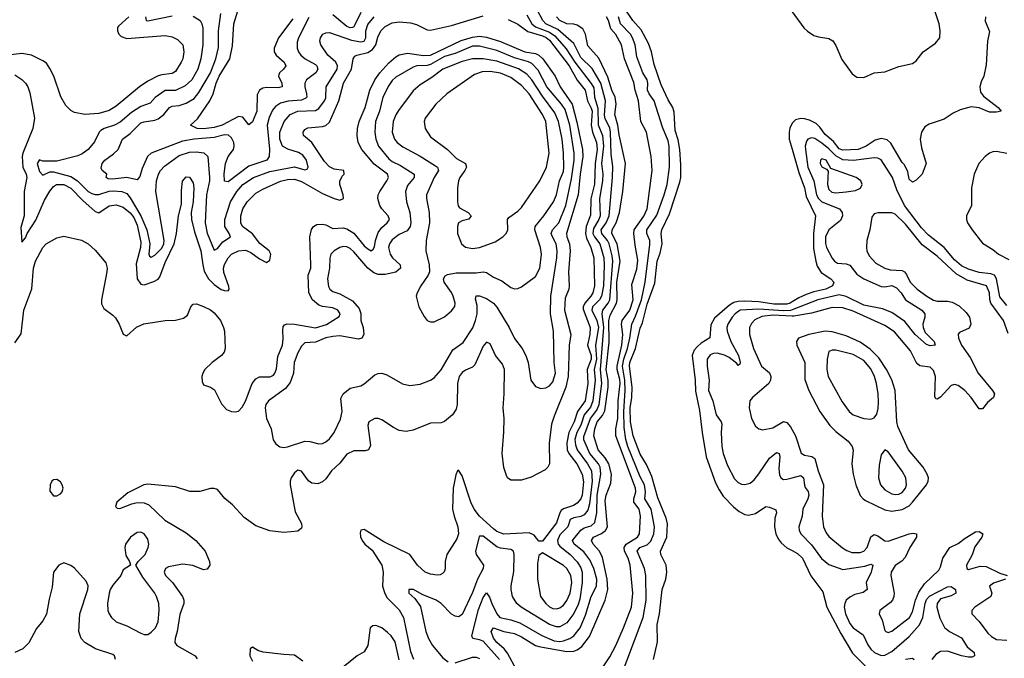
# Model space of a CAD drawing. Header units: inches. Extents: x 1682530 to 1839546, y 640742 to 791647.
# Tile 218 of 256: x 1705577 to 1711215, y 716116 to 719774. Entities that reach past the tile are written whole.
import ezdxf

# ---------------------------------------------------------------- set-up
doc = ezdxf.new("R2010")
doc.units = ezdxf.units.IN
doc.header["$MEASUREMENT"] = 0
doc.layers.add('B7701', color=7, linetype='Continuous')
doc.layers.add('B7711', color=7, linetype='Continuous')

msp = doc.modelspace()

# ---------------------------------------------------------------- linework, layer by layer
at = {"layer": 'B7701', "color": 5}
for points, elevation in [([(1707141.1, 719778.9), (1707059.6, 719670), (1707034.3, 719610), (1707035, 719590), (1707046.5, 719570), (1707091.8, 719530), (1707100.7, 719510), (1707087.6, 719490), (1707064, 719470), (1707061.1, 719458.9), (1707059.7, 719450), (1707077.7, 719410), (1707079.5, 719390), (1707056.3, 719383.7), (1706990, 719386.3), (1706970, 719381.9), (1706950.1, 719369.9), (1706936.1, 719343.9), (1706935.7, 719250), (1706910, 719188), (1706890, 719171.6), (1706855.1, 719215.1), (1706830, 719219.5), (1706735.9, 719170), (1706690, 719155.5), (1706630, 719147.9), (1706592.7, 719150), (1706555.6, 719170), (1706594.2, 719205.8), (1706666.1, 719310), (1706684.4, 719350), (1706701.5, 719410), (1706718.8, 719450), (1706779.4, 719550), (1706796.1, 719623.9), (1706802.5, 719750), (1706833.1, 719850)], 520), ([(1709206.8, 716110), (1709229.2, 716210), (1709226.7, 716310), (1709241.1, 716370), (1709256.4, 716510), (1709276.1, 716570), (1709283.2, 716610), (1709278.8, 716650), (1709248.1, 716710), (1709246.9, 716730), (1709281.7, 716810), (1709286, 716886), (1709278.5, 716918.5), (1709230, 717035.4), (1709197.1, 717157.1), (1709165.6, 717225.6), (1709130, 717285.5), (1709090.4, 717390), (1709074.6, 717470), (1709072.5, 717550), (1709081.7, 717610), (1709083.9, 717670), (1709068.4, 717790), (1709070, 717811.3), (1709102.8, 717890), (1709130, 718007), (1709142.7, 718037.3), (1709170, 718144.2), (1709214.6, 718265.4), (1709226.7, 718390), (1709244, 718436), (1709255.9, 718490), (1709250.6, 718550), (1709254.4, 718570), (1709298.1, 718661.9), (1709357.1, 718842.9), (1709361.9, 718870), (1709362.3, 718942.3), (1709356.9, 719030), (1709346.5, 719086.5), (1709330, 719138.4), (1709323.6, 719243.6), (1709316.7, 719270), (1709290, 719315.1), (1709250, 719400.4), (1709210, 719517.6), (1709194.4, 719590), (1709178.3, 719638.3), (1709135.6, 719715.6), (1709088.4, 719770), (1709039.9, 719839.9)], 440), ([(1706202, 719790), (1706142.4, 719737.6), (1706137.4, 719730), (1706136.2, 719710), (1706145, 719690), (1706157.5, 719677.5), (1706190, 719666), (1706410, 719683.8), (1706450, 719676.5), (1706479.9, 719659.9), (1706510.6, 719630), (1706517.5, 719590), (1706510.6, 719550), (1706502.3, 719530), (1706470, 719477.6), (1706450, 719465.7), (1706390, 719458.7), (1706370, 719451.9), (1706310, 719422.2), (1706263.7, 719390), (1706130, 719278.2), (1706090, 719253.7), (1706030, 719235.7), (1705950, 719231.5), (1705890, 719241.5), (1705870, 719253.7), (1705841.7, 719281.7), (1705812.9, 719332.9), (1705772.1, 719450), (1705750, 719494), (1705730, 719525.7), (1705710, 719538), (1705644.9, 719570), (1705590, 719580.7), (1705510, 719570.4)], 580), ([(1705550, 719458.5), (1705590, 719430.5), (1705610.3, 719410.3), (1705624, 719390), (1705635.8, 719355.8), (1705661.3, 719210), (1705651.4, 719150), (1705594.2, 719010), (1705591.5, 718990), (1705594.3, 718930), (1705614.9, 718890), (1705618.1, 718870), (1705603.4, 718790), (1705602.5, 718650), (1705583.8, 718583.8), (1705590, 718499.3), (1705610, 718525.1), (1705619.5, 718550), (1705670, 718626.1), (1705718.9, 718741.1), (1705750, 718792.2), (1705770, 718819), (1705787.6, 718830), (1705830, 718829.4), (1705870, 718808.7), (1705938.1, 718738.1), (1706010, 718674.3), (1706030, 718668.4), (1706090, 718707.8), (1706130, 718712.6), (1706170, 718700.8), (1706210, 718668.2), (1706230, 718641.5), (1706250, 718596.8), (1706270, 718499.5), (1706269.6, 718470), (1706244, 718376), (1706249.2, 718289.2), (1706270, 718258.9), (1706290, 718255.3), (1706346, 718274), (1706370, 718287.2), (1706378.8, 718301.2), (1706410, 718382.5), (1706461.9, 718490), (1706475.4, 718550), (1706487, 718650), (1706502.6, 718717.4), (1706503.6, 718796.4), (1706510, 718849), (1706530, 718874), (1706550, 718872.6), (1706570, 718839.3), (1706574, 718810), (1706571.1, 718731.1), (1706559.2, 718670), (1706560.5, 718630), (1706577.9, 718557.9), (1706615.1, 718450), (1706624.8, 718370), (1706633.7, 718333.7), (1706657.7, 718290), (1706690, 718256.9), (1706730, 718228.9), (1706750, 718222), (1706770, 718221.4), (1706775.9, 718230), (1706773.8, 718246.2), (1706745.5, 718325.5), (1706743.7, 718350), (1706750, 718371.9), (1706770, 718409.8), (1706790, 718431), (1706830, 718450.7), (1706870, 718453.6), (1706901.1, 718441.1), (1706950, 718405), (1706990, 718383.1), (1707010, 718395.6), (1707014.3, 718430), (1707005.5, 718450), (1706952.6, 718492.6), (1706910, 718547.6), (1706852.4, 718590), (1706842.7, 718610), (1706842.3, 718650), (1706855.1, 718690), (1706879.3, 718730), (1706930, 718780.7), (1706970, 718803.9), (1707070, 718848.3), (1707110, 718859), (1707150, 718860.7), (1707190, 718847.4), (1707310, 718779), (1707377.2, 718750), (1707410, 718740.2), (1707430.6, 718749.4), (1707428.7, 718770), (1707410.6, 718830), (1707410.1, 718849.9), (1707422.6, 718877.4), (1707434, 718890), (1707433.8, 718910), (1707377.4, 718917.4), (1707350, 718930.7), (1707322.3, 718962.3), (1707250.1, 719070.1), (1707201.5, 719110), (1707200.8, 719130), (1707210, 719144.2), (1707226.1, 719153.9), (1707310, 719162.6), (1707330, 719168.5), (1707350, 719186.2), (1707405, 719310), (1707430.5, 719410), (1707476.4, 719490), (1707486.5, 719550), (1707495.7, 719564.3), (1707508.4, 719571.6), (1707570, 719585.8), (1707597.4, 719602.6), (1707616, 719630), (1707626.9, 719673.1), (1707645.4, 719710), (1707670, 719735.2), (1707710, 719755.4), (1707750, 719761.6), (1707815.3, 719755.3), (1707850, 719746), (1707910, 719715.9), (1707930, 719714.2), (1708050, 719740.1), (1708230, 719795.1)], 580), ([(1706570, 719793.9), (1706609.9, 719769.9), (1706620.6, 719750), (1706625.6, 719725.6), (1706624.9, 719630), (1706614.5, 719550), (1706596.3, 719490), (1706563.4, 719430), (1706525.2, 719394.8), (1706470, 719368.9), (1706410, 719368.6), (1706352.6, 719327.4), (1706323.9, 719296.1), (1706270, 719276.4), (1706218.1, 719241.9), (1706152.5, 719187.5), (1706119.3, 719170), (1706060.3, 719150), (1706041.7, 719138.3), (1706032.7, 719130), (1706005.8, 719074.2), (1705968.2, 719030), (1705935.3, 719004.7), (1705910, 718994), (1705790, 718963.9), (1705710, 718963.7), (1705689.6, 718970.4), (1705678, 718950), (1705690, 718903.5), (1705710, 718884), (1705750, 718902.4), (1705770, 718902.7), (1705870, 718875.2), (1705907.8, 718850), (1705970, 718790.5), (1705990, 718778.5), (1706010, 718773), (1706030, 718772), (1706088.9, 718791.1), (1706113.6, 718793.6), (1706161.6, 718790), (1706190, 718778.1), (1706210, 718753.1), (1706270.6, 718650.6), (1706304.2, 718570), (1706321.8, 718490), (1706315.7, 718430), (1706319.7, 718419.7), (1706330, 718412.8), (1706350, 718424.9), (1706390, 718466), (1706402.1, 718490), (1706405, 718510), (1706355.7, 718790), (1706360.1, 718850), (1706370.9, 718890), (1706382.5, 718910), (1706405.4, 718934.6), (1706490, 718995.6), (1706550, 719014.8), (1706590, 719017.7), (1706631.6, 719011.6), (1706653.9, 718990), (1706663.3, 718870), (1706663.3, 718850), (1706647.6, 718770), (1706638.4, 718610), (1706650.2, 718550.2), (1706690, 718454.7), (1706710, 718464.2), (1706739.4, 718500.6), (1706784, 718530), (1706776.8, 718550), (1706751.6, 718590), (1706751.7, 718630), (1706783.7, 718730), (1706820.3, 718790), (1706855.6, 718830), (1706916.3, 718870), (1707010, 718904.3), (1707150, 718930.6), (1707210, 718914), (1707222.6, 718917.4), (1707229.3, 718930), (1707220.1, 718970), (1707198.2, 718998.2), (1707173.8, 719013.8), (1707112.7, 719032.7), (1707082.6, 719050), (1707066.3, 719090), (1707067, 719130), (1707090.7, 719190), (1707126, 719230), (1707170.4, 719250), (1707270, 719253.6), (1707290, 719265.8), (1707322.8, 719310), (1707330, 719326.4), (1707332.4, 719390), (1707394.3, 719490), (1707396.9, 719510), (1707386.6, 719530), (1707341.1, 719570), (1707301.5, 719630), (1707296.5, 719650), (1707299.2, 719670), (1707312, 719690), (1707330, 719699.4), (1707350, 719700.6), (1707476.5, 719656.5), (1707530, 719647), (1707548.8, 719651.2), (1707558.2, 719670), (1707559.9, 719710), (1707570, 719747), (1707607.3, 719790)], 560), ([(1707233.1, 719786.9), (1707172.7, 719670), (1707165.9, 719645.9), (1707165.4, 719610), (1707172.8, 719590), (1707187.3, 719570), (1707211.1, 719550), (1707270, 719518), (1707278.5, 719510), (1707285.1, 719490), (1707271.8, 719470), (1707219.8, 719430), (1707210.1, 719410), (1707209.1, 719390), (1707220.1, 719350), (1707221, 719330), (1707216.2, 719323.8), (1707190, 719312.7), (1707113.4, 719306.6), (1707070, 719295.3), (1707042.6, 719277.4), (1707025.2, 719254.8), (1707005.8, 719214.2), (1706993.1, 719170), (1707006.8, 719033.2), (1707005.1, 718990), (1706992, 718970), (1706890, 718934), (1706770, 718845.8), (1706750, 718849.4), (1706748.2, 718891.8), (1706755.8, 718950), (1706771.3, 718990), (1706801.8, 719030), (1706805.9, 719050), (1706802.7, 719070), (1706790, 719097.5), (1706772.6, 719112.6), (1706750, 719114.5), (1706690, 719098.9), (1706575.5, 719090), (1706510, 719078.2), (1706330.5, 719009.5), (1706308.8, 718990), (1706278.7, 718921.3), (1706265.2, 718874.8), (1706250, 718856.9), (1706190, 718870.6), (1706110, 718859.8), (1706083.1, 718863.1), (1706072, 718870), (1706076.2, 718890), (1706049.7, 718909.7), (1706043.3, 718923.3), (1706048.8, 718950), (1706064.6, 718970), (1706114.5, 719005.5), (1706140.5, 719030), (1706165.5, 719090), (1706210, 719121.2), (1706270, 719182.2), (1706290, 719189.6), (1706350, 719197.9), (1706370, 719206.5), (1706402.8, 719230), (1706434, 719270), (1706450, 719277.8), (1706490, 719283.3), (1706530, 719295), (1706576.9, 719323.1), (1706603.7, 719356.3), (1706669.2, 719470), (1706700.1, 719550), (1706714.8, 719614.8), (1706714.7, 719710), (1706729.4, 719810)], 540), ([(1706297.8, 719790), (1706301.1, 719770), (1706310, 719766.9), (1706450, 719796.5)], 560), ([(1707530, 719815.2), (1707496.3, 719743.7), (1707490, 719733.3), (1707482, 719730), (1707470, 719727.2), (1707450, 719733.9), (1707370, 719801.5)], 540), ([(1708481, 719801), (1708509.6, 719750), (1708530, 719733.2), (1708610, 719702.3), (1708641.1, 719681.1), (1708706.6, 719606.6), (1708755.8, 719530), (1708850, 719408.7), (1708864.2, 719384.2), (1708869.2, 719329.2), (1708887.3, 719267.3), (1708890, 719171.1), (1708913.2, 719110), (1708919.8, 719050), (1708908.2, 718950), (1708916.5, 718890), (1708914.9, 718850), (1708897, 718750), (1708900.1, 718650), (1708893, 718630), (1708861.9, 718578.1), (1708858.8, 718550), (1708867.6, 718530), (1708898.1, 718490), (1708921.3, 718410), (1708924.3, 718370), (1708919.6, 718250), (1708909.3, 718190), (1708897.3, 718170), (1708857.7, 718130), (1708852.8, 718110), (1708880.8, 718050), (1708891, 718010), (1708873.4, 717910), (1708879.7, 717830), (1708867.1, 717770), (1708872.1, 717710), (1708859.4, 717590), (1708845.4, 717554.6), (1708810, 717510), (1708790, 717452.1), (1708766.9, 717410), (1708756.5, 717370), (1708759.3, 717339.3), (1708769.3, 717310), (1708828.1, 717230), (1708850.2, 717190), (1708854.4, 717130), (1708839.1, 717000.9), (1708830, 716965), (1708810, 716938.7), (1708790, 716927.5), (1708750, 716920.5), (1708729.4, 716910.6), (1708715.6, 716870), (1708670, 716823.4), (1708656.1, 716790), (1708660.7, 716770), (1708670, 716758.7), (1708729.4, 716710), (1708769, 716669), (1708790, 716634.5), (1708797.1, 716610), (1708797.7, 716550), (1708784.7, 716455.3), (1708775.3, 716424.7), (1708750, 716373.7), (1708710, 716320.1), (1708670, 716297.2), (1708650, 716296.2), (1708610, 716310.6), (1708449.3, 716409.3), (1708423.8, 716430), (1708399.3, 716470), (1708391.9, 716510), (1708392, 716532), (1708407.3, 716612.7), (1708408.7, 716710), (1708404.7, 716730), (1708390, 716738.8), (1708330, 716746.5), (1708310, 716755.1), (1708230, 716815.7), (1708210, 716815.8), (1708207.9, 716812.1), (1708187.6, 716730), (1708189.8, 716710), (1708232.2, 716650), (1708231.1, 716630), (1708197.5, 716570), (1708170, 716492.3), (1708110, 716367.2), (1708090, 716354.6), (1708070, 716357.7), (1708050, 716368.3), (1707990.2, 716430), (1707962.6, 716450), (1707882.1, 716482.1), (1707832.7, 716510), (1707806, 716510), (1707805.1, 716490), (1707839, 716459), (1707872.1, 716412.1), (1707903.4, 716270), (1707917.2, 716230), (1707940.5, 716190), (1707999.8, 716119.8), (1708030, 716096.1)], 560), ([(1708324.7, 716110), (1708230, 716214), (1708210, 716222.9), (1708171.8, 716230), (1708165, 716245), (1708204.2, 716395.8), (1708230, 716464.7), (1708250, 716490.3), (1708266.9, 716466.9), (1708279.6, 716430), (1708309.6, 716370), (1708327.1, 716350), (1708390, 716337.3), (1708439.9, 716319.9), (1708566.7, 716246.7), (1708636.7, 716216.7), (1708670, 716212.6), (1708690, 716215.8), (1708726.6, 716230), (1708750, 716245.8), (1708785.5, 716290), (1708816.9, 716363.1), (1708849.7, 716470.3), (1708879.9, 716530), (1708881.3, 716570), (1708865.2, 716630), (1708841.1, 716681.1), (1708806.3, 716726.3), (1708752.5, 716770), (1708742, 716790), (1708790, 716851), (1708810, 716863), (1708850, 716874.4), (1708870, 716894.5), (1708881.7, 716950), (1708883.8, 717050), (1708905.4, 717170), (1708901, 717210), (1708890.7, 717230.7), (1708842, 717290), (1708807.4, 717367.4), (1708806.7, 717386.7), (1708845.1, 717490), (1708882.3, 717537.7), (1708895.8, 717570), (1708910.5, 717690), (1708902.1, 717770), (1708922.7, 718010), (1708911.7, 718090), (1708916.7, 718110), (1708946.6, 718150), (1708955.5, 718170), (1708973.2, 718390), (1708970, 718420.9), (1708951.6, 718490), (1708942.5, 718510), (1708909.9, 718550), (1708907.1, 718570), (1708935.9, 718610), (1708952.3, 718650), (1708971.2, 718870), (1708972.5, 718932.5), (1708963.9, 719003.9), (1708960.1, 719130), (1708955.3, 719155.3), (1708930, 719205.7), (1708926.4, 719226.4), (1708931.5, 719310), (1708904.3, 719410), (1708854.5, 719494.5), (1708790, 719556.6), (1708750, 719637.6), (1708657.5, 719717.5), (1708590.6, 719750.6), (1708572, 719770), (1708539.9, 719830)], 540), ([(1708422.1, 716050), (1708370, 716145), (1708351.1, 716171.1), (1708310, 716206.1), (1708290, 716231.3), (1708276.6, 716270), (1708289.7, 716290), (1708350, 716270.1), (1708410, 716258), (1708450, 716239.4), (1708530, 716190.4), (1708550, 716184), (1708710, 716154.4), (1708750, 716157.7), (1708770, 716165.3), (1708796.4, 716183.6), (1708839.3, 716240.7), (1708930.3, 716450), (1708945, 716510), (1708940.7, 716570), (1708913.5, 716693.5), (1708896, 716730), (1708861.6, 716770), (1708851, 716790), (1708862.3, 716810), (1708908.4, 716831.6), (1708931.4, 716848.6), (1708942.1, 716870), (1708930, 717018.8), (1708935.9, 717050), (1708961.4, 717118.6), (1708965.1, 717170), (1708949.7, 717230), (1708930, 717264.8), (1708890, 717310), (1708864.6, 717390), (1708869.4, 717430), (1708884.2, 717470), (1708913.2, 717506.8), (1708927, 717533), (1708946.3, 717670), (1708946.7, 717710), (1708934.8, 717770), (1708953.1, 717926.9), (1708951.3, 718050), (1708958, 718082), (1708994.3, 718150), (1708997.7, 718170), (1708996.2, 718270), (1709015.4, 718390), (1708997.6, 718490), (1708968.3, 718550), (1708969.3, 718570), (1708992.8, 718610), (1709011.8, 718670), (1709031.3, 718790), (1709045.6, 718950), (1709010, 719114), (1709002, 719170), (1708984.1, 719230), (1708992.4, 719290), (1708987.2, 719330), (1708967.8, 719370), (1708944.7, 719444.7), (1708892.6, 719552.6), (1708830, 719624.2), (1708817.6, 719690), (1708800.6, 719720.6), (1708770, 719742.7), (1708750, 719748.8), (1708710, 719750.4), (1708670.7, 719770), (1708650.6, 719790)], 520), ([(1708907.1, 716050), (1708955.6, 716124.4), (1708990.9, 716189.1), (1709035.2, 716290), (1709079.3, 716410), (1709088, 716490), (1709072.4, 716650), (1709060.7, 716690), (1709040.8, 716730), (1709038, 716750), (1709050.4, 716770), (1709114.6, 716810), (1709126.1, 716830), (1709131.3, 716930), (1709124.8, 716970), (1709094.3, 717010), (1709092.8, 717030), (1709104.8, 717070), (1709102.7, 717090), (1708989.9, 717390), (1708989.7, 717430), (1709002.8, 717490), (1709004.5, 717590), (1709014.6, 717690), (1709013.5, 717713.5), (1708997.8, 717770), (1708997.9, 717790), (1709024.3, 717910), (1709030.9, 717970), (1709022.3, 718030), (1709026.5, 718050), (1709070, 718110), (1709090.2, 718170), (1709082.7, 718257.3), (1709110, 718344.9), (1709117.2, 718397.2), (1709101.5, 718481.5), (1709093.1, 718550), (1709095.4, 718570), (1709150, 718648.9), (1709169.1, 718690), (1709199.3, 718910), (1709192.5, 718990), (1709165.3, 719130), (1709134.5, 719190), (1709119.9, 719310), (1709100.3, 719370), (1709093.4, 719413.4), (1709040.3, 719550), (1709023.1, 719630), (1708990, 719689.9), (1708961.5, 719721.5), (1708949.2, 719770), (1708937.6, 719790)], 480), ([(1709003, 715970), (1709147.3, 716350), (1709164.7, 716450), (1709162.3, 716590), (1709153.7, 716630), (1709111.9, 716730), (1709128.3, 716750), (1709170, 716765.7), (1709190, 716787.4), (1709208.1, 716830), (1709212.3, 716870), (1709193.5, 716970), (1709156.1, 717030), (1709161.2, 717070), (1709153.7, 717110), (1709130, 717156), (1709059.3, 717330), (1709047.5, 717370), (1709037.8, 717437.8), (1709035.6, 717530), (1709043.7, 717650), (1709042.8, 717710), (1709028.7, 717790), (1709035.8, 717830), (1709057.1, 717890), (1709070.7, 717950.7), (1709081.4, 718030), (1709103.7, 718076.3), (1709137.1, 718170), (1709157.7, 718270), (1709185.8, 718485.8), (1709184.3, 718510), (1709168.4, 718550), (1709168.8, 718570), (1709225.6, 718654.4), (1709267.5, 718770), (1709283.7, 718830), (1709297.7, 718930), (1709295, 719050), (1709290, 719080.5), (1709258.5, 719158.5), (1709210.3, 719310), (1709180.7, 719350), (1709171.4, 719370), (1709173.2, 719410), (1709169.5, 719430), (1709146, 719470), (1709110, 719561), (1709100.7, 719630), (1709086.7, 719670), (1709074.1, 719690), (1709017.2, 719750), (1709005.4, 719790)], 460), ([(1708374.5, 719774.5), (1708430, 719747.3), (1708486.6, 719706.6), (1708570, 719681.6), (1708592.1, 719672.1), (1708610, 719657.2), (1708723, 719510), (1708770, 719427.6), (1708814.8, 719370), (1708827.4, 719310), (1708850, 719267.8), (1708854.7, 719250), (1708849.3, 719169.3), (1708857, 719130), (1708880.5, 719070), (1708883.3, 719030), (1708871.4, 718950), (1708867.6, 718832.4), (1708847.3, 718747.3), (1708845.5, 718654.5), (1708820.6, 718590), (1708816.1, 718550), (1708822.2, 718522.2), (1708847, 718470), (1708863.7, 718410), (1708868.1, 718250), (1708859, 718210), (1708847.9, 718190), (1708812.5, 718150), (1708804.3, 718130), (1708804.2, 718115.8), (1708843, 718010), (1708841.9, 717970), (1708827.5, 717910), (1708848.6, 717850), (1708848.6, 717830), (1708826.1, 717770), (1708829.7, 717690), (1708815.3, 717590), (1708770.5, 717529.5), (1708752.2, 717470), (1708722, 717410), (1708709.5, 717350), (1708712.5, 717310), (1708721.4, 717290), (1708768.1, 717230), (1708797.9, 717170), (1708806, 717126), (1708797, 717050), (1708790, 717029.5), (1708770, 717005.6), (1708748, 716992), (1708690, 716973.2), (1708677.8, 716962.2), (1708669.6, 716950), (1708650, 716892.7), (1708570, 716788), (1708550, 716787.7), (1708522.1, 716822.1), (1708494.2, 716834.2), (1708350, 716827.1), (1708310, 716843.3), (1708290, 716858.4), (1708210.1, 716930), (1708179.1, 716970), (1708160.8, 717010), (1708110, 717162), (1708090, 717194.6), (1708083.6, 717190), (1708073.7, 717166.3), (1708059.9, 717090), (1708056, 716970), (1708063.9, 716930), (1708086.3, 716870), (1708090.4, 716829.6), (1708080.2, 716799.8), (1708023.7, 716710), (1708013.5, 716670), (1708012.3, 716627.7), (1708008.3, 716611.7), (1707998.9, 716601.1), (1707985.4, 716594.6), (1707967, 716593), (1707930, 716598.2), (1707898.7, 716610), (1707854.9, 716650), (1707810.6, 716710.6), (1707662.9, 716782.9), (1707550, 716854.2), (1707529.7, 716850), (1707525.6, 716834.4), (1707527.6, 716812.4), (1707537.6, 716790), (1707553.7, 716770), (1707595, 716735), (1707649.9, 716649.9), (1707658.2, 716610), (1707654.7, 716530), (1707667, 716487), (1707681.8, 716461.8), (1707750, 716394.4), (1707775.2, 716350), (1707814.7, 716154.7), (1707831.9, 716111.9)], 580), ([(1705550, 717923.9), (1705585, 717975), (1705601, 718110), (1705647.2, 718232.8), (1705655.9, 718350), (1705667.7, 718390), (1705710, 718468.7), (1705729.1, 718490), (1705790, 718524.1), (1705830, 718533.7), (1705930, 718510.3), (1705969.8, 718490), (1706010, 718453.1), (1706070, 718380.3), (1706077.5, 718350), (1706076.1, 718330), (1706045.6, 718170), (1706046.2, 718146.2), (1706059, 718119), (1706110, 718081.7), (1706125.3, 718065.3), (1706146, 718030), (1706170, 717972.7), (1706184.8, 717964.8), (1706190, 717963.7), (1706246.8, 718013.2), (1706287.2, 718032.8), (1706410, 718051), (1706470, 718053.8), (1706515.8, 718064.2), (1706538.4, 718081.6), (1706557.3, 718130), (1706570, 718144.4), (1706590, 718145.8), (1706630, 718131.7), (1706670, 718111.1), (1706690, 718095), (1706726.5, 718050), (1706744.9, 718010), (1706750.3, 717989.7), (1706754.5, 717890), (1706747.3, 717870), (1706731.6, 717850), (1706678.4, 717810), (1706636.2, 717770), (1706624.9, 717750), (1706620.2, 717730), (1706621.2, 717701.2), (1706630, 717682.6), (1706670, 717669.8), (1706693.3, 717653.3), (1706733.1, 717573.1), (1706760.7, 717540.7), (1706790, 717528.9), (1706810, 717527.1), (1706830, 717532.3), (1706850, 717553.7), (1706870, 717589.8), (1706908.8, 717690), (1706930, 717717.1), (1706950.8, 717729.2), (1707010.9, 717729.1), (1707030, 717738.5), (1707038.8, 717750), (1707046.6, 717773.4), (1707054.7, 717845.3), (1707082.2, 717910), (1707086.6, 717946.6), (1707083.8, 717996.2), (1707086.2, 718013.8), (1707094, 718026), (1707108.5, 718031.5), (1707150.1, 718029.9), (1707270, 718009.6), (1707332.9, 718027.1), (1707406.3, 718073.7), (1707411.5, 718090), (1707398.6, 718110), (1707370, 718123.4), (1707310.5, 718130.5), (1707290, 718138.7), (1707252.8, 718170), (1707232.9, 718210), (1707229.5, 718310), (1707243.2, 718350), (1707244.2, 718370), (1707238.8, 718530), (1707248.4, 718571.6), (1707259.6, 718590), (1707278.5, 718601.5), (1707310, 718603.6), (1707330, 718598.7), (1707370, 718578.2), (1707430, 718581.8), (1707450, 718576.6), (1707490.4, 718550.4), (1707550, 718479.2), (1707570, 718461.2), (1707590, 718450.7), (1707600.9, 718459.1), (1707607.7, 718472.3), (1707614, 718510), (1707630, 718555.2), (1707650, 718583.6), (1707681.7, 718610), (1707695.2, 718630), (1707687.6, 718650), (1707650.2, 718690), (1707638.6, 718710), (1707627.9, 718750), (1707630.1, 718770), (1707638.9, 718790), (1707679.8, 718850), (1707688.5, 718870), (1707682.1, 718890), (1707606.1, 718946.1), (1707536, 719030), (1707515.8, 719070), (1707510.1, 719110), (1707511.1, 719150), (1707520.1, 719190), (1707554.3, 719270), (1707581.8, 719370), (1707609.7, 719430), (1707638.3, 719470), (1707690, 719527.4), (1707730, 719561.7), (1707750, 719572.8), (1707797.7, 719582.3), (1707890, 719568.8), (1707930, 719570.7), (1708105.5, 719654.5), (1708170, 719673.3), (1708210, 719678.7), (1708250, 719674), (1708330, 719649.4), (1708469, 719590), (1708530, 719579.9), (1708550, 719571.1), (1708572.8, 719550), (1708643.2, 719450), (1708671.7, 719390), (1708739.6, 719290), (1708767.7, 719187.7), (1708799.5, 719030), (1708802, 718990), (1708786.3, 718890), (1708774.6, 718770), (1708708.6, 718550), (1708710.3, 718530), (1708726.1, 718490), (1708729.9, 718450), (1708719.7, 718330), (1708724.2, 718250), (1708721.8, 718230), (1708700.6, 718179.4), (1708696.4, 718110), (1708732.3, 717970), (1708723.9, 717910), (1708717.7, 717730), (1708703.6, 717670), (1708636.6, 717503.4), (1708622.4, 717457.6), (1708608, 717348), (1708610.7, 717230), (1708600.4, 717210), (1708585, 717195), (1708506.6, 717153.4), (1708450, 717136), (1708390, 717137.1), (1708370.3, 717150.3), (1708363.6, 717163.6), (1708349.1, 717209.1), (1708338.9, 717290), (1708349.4, 717410.6), (1708350.7, 717489.3), (1708345.7, 717550), (1708351.6, 717631.6), (1708352.9, 717770), (1708341.3, 717801.3), (1708300.5, 717850), (1708270, 717917), (1708250, 717926.7), (1708230, 717904.2), (1708182.3, 717797.7), (1708170, 717783.1), (1708130, 717767.2), (1708110, 717753), (1708093.6, 717730), (1708084.6, 717690), (1708081.2, 717570), (1708076.6, 717543.4), (1708056.1, 717510), (1708010, 717472), (1707990, 717465.4), (1707930, 717463.2), (1707830, 717423.2), (1707790, 717414.7), (1707750, 717421.6), (1707717.5, 717437.5), (1707650, 717482.8), (1707630, 717490.2), (1707609.8, 717490.2), (1707576.3, 717470), (1707569.8, 717450.2), (1707585.4, 717334.6), (1707575.1, 717310), (1707555.4, 717304.6), (1707490, 717303.8), (1707450, 717285.5), (1707410, 717233.5), (1707362.2, 717190), (1707330, 717143.2), (1707310, 717126.9), (1707284.1, 717115.9), (1707250, 717118.8), (1707230, 717133.2), (1707190, 717187.7), (1707170, 717193.6), (1707150, 717179.3), (1707131.2, 717150), (1707125, 717130), (1707126.1, 717110), (1707154.3, 716954.3), (1707190.9, 716889.1), (1707193.3, 716870), (1707190, 716862), (1707170, 716844.9), (1707090, 716837.4), (1707010, 716846), (1706930, 716875.5), (1706861.7, 716921.7), (1706794.8, 716994.8), (1706751.7, 717031.7), (1706710, 717082.4), (1706690, 717088.8), (1706670, 717088.9), (1706608.5, 717071.5), (1706551.5, 717071.5), (1706470, 717098.9), (1706310, 717114.4), (1706288.7, 717110), (1706196.5, 717063.5), (1706134, 717010), (1706125.6, 716985.6), (1706135.3, 716975.3), (1706150, 716974), (1706218.6, 717001.5), (1706250, 717007.7), (1706290, 717006), (1706315.8, 716995.8), (1706408.3, 716908.3), (1706530, 716833.9), (1706585.5, 716790), (1706639.1, 716730), (1706664.2, 716670), (1706666.2, 716650), (1706650, 716626.6), (1706630, 716623.5), (1706567.7, 716647.7), (1706510, 716655), (1706430, 716640.1), (1706411, 716630), (1706403.4, 716610), (1706412.4, 716590), (1706452, 716550), (1706508.4, 716470), (1706516.5, 716450), (1706516.1, 716430), (1706493.2, 716366.8), (1706477.9, 716270), (1706466.8, 716230), (1706466.2, 716206.2), (1706477.2, 716190), (1706582.7, 716130), (1706594.1, 716114.1)], 620), ([(1710000, 719180.8), (1709999.6, 719180.4), (1709987.3, 719152.7), (1709982, 719130), (1709983.1, 719090), (1710000, 719031.7)], 440), ([(1710000, 718157.4), (1709988.2, 718150), (1709970, 718145.2), (1709895.1, 718144.9), (1709810, 718157.8), (1709730, 718161.4), (1709690, 718159.9), (1709666.6, 718153.4), (1709641.8, 718138.2), (1709556, 718064), (1709534, 718026), (1709529.2, 717950.8), (1709479.6, 717920.4), (1709458.1, 717901.9), (1709439.6, 717880.4), (1709428.3, 717850), (1709444.4, 717710), (1709447.1, 717647.1), (1709470, 717534.8), (1709484.2, 717410), (1709507.5, 717270), (1709561.4, 717121.4), (1709581.3, 717081.3), (1709605.7, 717045.7), (1709664, 716984), (1709697.4, 716957.4), (1709730, 716939.8), (1709750, 716936.6), (1709790, 716946.4), (1709850, 716984.9), (1709870, 716982.7), (1709906.7, 716966.7), (1709910.3, 716950.3), (1709901.6, 716918.4), (1709899.3, 716870), (1709907.5, 716830), (1709920.8, 716800.8), (1709937.9, 716777.9), (1709969.2, 716749.2), (1710000, 716732.9)], 440), ([(1710000, 718112.8), (1709990, 718109), (1709950, 718106.4), (1709810, 718116.6), (1709701.8, 718110), (1709674.3, 718090), (1709656.9, 718070), (1709631.3, 718030), (1709626.9, 718010), (1709628.6, 717990), (1709649.8, 717929.8), (1709693.3, 717850), (1709703.2, 717810), (1709699.7, 717800.3), (1709690, 717792.8), (1709683.9, 717803.9), (1709639.9, 717839.9), (1709613.2, 717853.2), (1709570, 717863.9), (1709550, 717862.6), (1709530, 717853.7), (1709514.1, 717830), (1709512.9, 717790), (1709524.6, 717710), (1709521, 717650), (1709545, 717590), (1709565, 717510), (1709594, 717470), (1709597.6, 717457.6), (1709593.9, 717410), (1709597.4, 717330), (1709605.1, 717290), (1709630, 717220.3), (1709670, 717143.6), (1709690, 717124), (1709710, 717114), (1709730, 717111.5), (1709760.3, 717119.7), (1709781.7, 717138.3), (1709810, 717173.4), (1709870, 717262.7), (1709910, 717295), (1709924.9, 717290), (1709929.2, 717270), (1709923.3, 717203.3), (1709927.8, 717167.8), (1709935.6, 717150), (1709950, 717141), (1709970, 717143), (1710000, 717150.7)], 460), ([(1710000, 718076.4), (1709890, 718081), (1709826.2, 718073.8), (1709785.5, 718054.5), (1709766.8, 718033.2), (1709756.3, 718010), (1709755.1, 717970), (1709779.5, 717890), (1709825, 717790), (1709871.1, 717751.1), (1709878.9, 717730), (1709875.7, 717710), (1709865.9, 717690), (1709773.6, 717610), (1709758.5, 717590), (1709753.6, 717550), (1709767.9, 717490), (1709790, 717446.4), (1709810, 717430.3), (1709830, 717424.9), (1709890, 717436.8), (1709950, 717472.1), (1709970, 717465.9), (1709990, 717442.3), (1710000, 717424.4)], 480), ([(1706125.7, 716110), (1706120.3, 716130), (1706110, 716137.3), (1706010.4, 716170), (1705950, 716206.5), (1705928.9, 716230), (1705916.1, 716270), (1705922, 716370), (1705966.9, 716510), (1705970, 716531), (1705958, 716558), (1705890, 716632), (1705870, 716648.5), (1705830, 716662.4), (1705800.9, 716650), (1705769.7, 716610), (1705763.8, 716523.8), (1705745.1, 716454.9), (1705730, 716368.8), (1705710, 716331.1), (1705673, 716287), (1705630, 716205.2), (1705594.8, 716170), (1705550, 716149.2)], 620), ([(1707750, 716106.8), (1707726, 716210), (1707704.4, 716244.4), (1707684, 716264), (1707650, 716290.2), (1707615.5, 716304.5), (1707598.3, 716301.7), (1707584.1, 716290), (1707570.4, 716190), (1707550, 716153), (1707509.8, 716130), (1707430, 716065.7)], 580), ([(1707198.9, 716098.9), (1707150, 716135), (1707090, 716137.2), (1706970.6, 716150.6), (1706941.5, 716161.5), (1706910, 716180.3), (1706896.2, 716170), (1706894.6, 716130), (1706910, 716100.3)], 580), ([(1708070, 716090.4), (1708170, 716122.3), (1708190, 716123.2), (1708210, 716115)], 560)]:
    msp.add_lwpolyline(points, dxfattribs=dict(at, elevation=elevation))
for points, elevation in [([(1708210, 719621.7), (1708170, 719621.4), (1708070, 719580.6), (1708010, 719562.7), (1707930, 719517.1), (1707910, 719511.1), (1707850.8, 719509.2), (1707830, 719501.9), (1707730, 719443.9), (1707710, 719425.5), (1707690, 719397.8), (1707656.8, 719330), (1707637.4, 719250), (1707615.2, 719190), (1707611, 719130), (1707616, 719090), (1707632.2, 719050), (1707690, 718977), (1707710, 718961.3), (1707758, 718938), (1707836.3, 718890), (1707835, 718870), (1707796.7, 718823.3), (1707786, 718790), (1707791.5, 718730), (1707811.6, 718670), (1707816.8, 718610), (1707812.7, 718590), (1707794.8, 718565.2), (1707750, 718544.2), (1707710, 718512.6), (1707694.6, 718490), (1707689.6, 718470), (1707699, 718430), (1707711.4, 718410), (1707755, 718370), (1707758.4, 718350), (1707730, 718328.4), (1707670, 718314.6), (1707630, 718313.7), (1707604.7, 718324.7), (1707571, 718351), (1707490, 718444.9), (1707470, 718463.4), (1707450, 718473.6), (1707430, 718474.6), (1707410, 718468.9), (1707377.4, 718450), (1707359.2, 718430), (1707352.2, 718407.8), (1707350.7, 718350), (1707339.8, 718290), (1707345, 718245), (1707352.2, 718230), (1707370, 718216.3), (1707410, 718203.1), (1707483.1, 718163.1), (1707519.9, 718119.9), (1707530.7, 718090.7), (1707530.1, 718050), (1707543.7, 718010), (1707546.7, 717970), (1707536.5, 717950), (1707516.1, 717943.9), (1707410, 717963), (1707370, 717959.3), (1707330, 717950.8), (1707270, 717927.8), (1707210, 717922.9), (1707190, 717904.2), (1707170, 717866.6), (1707148.4, 717810), (1707145.7, 717750), (1707125.1, 717694.9), (1707098.2, 717661.8), (1707001.5, 717590), (1706986, 717570), (1706981.8, 717550), (1706990.2, 717490), (1707017.6, 717430), (1707028.3, 717368.3), (1707044.3, 717344.3), (1707067.1, 717327.1), (1707090, 717323.6), (1707110, 717327.3), (1707210, 717359.4), (1707237.7, 717357.7), (1707290, 717344.9), (1707310, 717346.7), (1707330, 717355.6), (1707350, 717372.7), (1707377.8, 717410), (1707414.3, 717485.8), (1707423.2, 717530), (1707416.4, 717603.6), (1707428.7, 717630), (1707470, 717663.8), (1707530, 717676.5), (1707550, 717687.4), (1707610, 717739), (1707630, 717747.6), (1707651, 717750), (1707679.4, 717739.4), (1707768.1, 717688.1), (1707810, 717678), (1707870, 717686), (1707930, 717708.8), (1707950, 717722), (1707990, 717768.9), (1708056.8, 717883.2), (1708115.4, 717924.6), (1708170.8, 718009.2), (1708187.5, 718050), (1708196.7, 718090), (1708196.3, 718136.3), (1708187.6, 718172.4), (1708190, 718193.1), (1708210, 718192.9), (1708250, 718176.8), (1708290, 718150.9), (1708310, 718128.1), (1708380.6, 718010), (1708410, 717948.5), (1708454.4, 717890), (1708475.5, 717850), (1708489.2, 717810), (1708504.6, 717710), (1708530, 717672.7), (1708561.7, 717661.7), (1708590, 717666), (1708610, 717676.5), (1708630, 717700.3), (1708645, 717750), (1708637.4, 717810), (1708632.9, 717990), (1708616.4, 718090), (1708618.4, 718190), (1708652.6, 718410), (1708655.1, 718450), (1708649.5, 718490), (1708627, 718530), (1708621, 718550), (1708627.8, 718570), (1708663.4, 718610), (1708704.5, 718710), (1708736.9, 718863.1), (1708751.2, 718970), (1708752, 719010), (1708728, 719170), (1708699.6, 719259.6), (1708679.6, 719290), (1708594.7, 719390), (1708544.9, 719484.9), (1708510, 719523.3), (1708490, 719533), (1708410, 719554.8), (1708310, 719597.5)], 640), ([(1708170, 719550.3), (1708110, 719534.9), (1708000.2, 719490), (1707937.3, 719442.7), (1707870, 719401), (1707830, 719367.2), (1707745.8, 719254.2), (1707730, 719228.6), (1707716.1, 719190), (1707709.6, 719130), (1707722.6, 719090), (1707737.7, 719070), (1707770, 719045.6), (1707870, 718993.1), (1707957.7, 718937.7), (1707968.5, 718930), (1707974.6, 718910), (1707949.5, 718870), (1707906.4, 718770), (1707906, 718750), (1707922, 718670), (1707923.4, 718610), (1707903.8, 718510), (1707902, 718450), (1707920.8, 718370), (1707922.6, 718330), (1707916.4, 718310), (1707874, 718250), (1707853, 718210), (1707848, 718190), (1707862, 718130), (1707893, 718073), (1707910.7, 718050.7), (1707930, 718042.8), (1707950, 718044), (1708010, 718072.7), (1708050, 718105.5), (1708068.2, 718131.8), (1708069.7, 718150.3), (1708059.4, 718190), (1708050, 718211), (1708008.3, 718270), (1708003, 718290), (1708013.4, 718306.6), (1708025.9, 718314.1), (1708076.6, 718323.4), (1708190, 718324.8), (1708230.6, 718330.6), (1708250, 718326.1), (1708290, 718298.4), (1708337.2, 718277.2), (1708390, 718239.6), (1708410, 718232.9), (1708430, 718233.4), (1708450, 718243.1), (1708530, 718302.7), (1708554.7, 718350), (1708565.4, 718430), (1708558.8, 718470), (1708526.8, 718570), (1708528.1, 718590), (1708578.3, 718650), (1708634, 718730), (1708649.9, 718770.1), (1708667.7, 718850), (1708690, 718904.6), (1708693.5, 718930), (1708690.9, 719010), (1708683.2, 719090), (1708661.8, 719190), (1708641.2, 719241.2), (1708570, 719336), (1708510, 719429.4), (1708481.6, 719461.6), (1708432.8, 719492.8), (1708310, 719537.1), (1708231.2, 719548.8)], 660), ([(1708270, 719477.1), (1708225.7, 719474.3), (1708181, 719459), (1708023.6, 719350), (1707960.7, 719290), (1707898.5, 719210), (1707892.4, 719190), (1707898.5, 719150), (1707930, 719102), (1708026, 719030), (1708078.6, 718978.6), (1708129.4, 718949.4), (1708136, 718930), (1708126.7, 718910), (1708096.6, 718870), (1708089.3, 718850), (1708083.5, 718810), (1708083.1, 718730), (1708087.8, 718707.8), (1708096.2, 718696.2), (1708144, 718670), (1708162, 718650), (1708148.1, 718631.9), (1708110, 718622.4), (1708090.3, 718609.7), (1708083.1, 718590), (1708083.2, 718550), (1708106.7, 718490), (1708130, 718471.5), (1708170, 718464.2), (1708210, 718469.2), (1708299.3, 718500.7), (1708343.7, 718530), (1708362, 718550), (1708373, 718570), (1708369.5, 718630), (1708378.6, 718641.4), (1708430, 718677.3), (1708450, 718699), (1708554.6, 718850), (1708592.8, 718930), (1708608.1, 719010), (1708589.9, 719190), (1708570.3, 719230), (1708493.7, 719350), (1708450, 719397.2), (1708390, 719443), (1708330, 719467.3)], 680), ([(1705790, 717139.5), (1705770, 717138), (1705760.7, 717130), (1705750.7, 717110), (1705750, 717074), (1705770, 717046), (1705790, 717046.8), (1705810, 717058.8), (1705819.3, 717070), (1705826, 717090), (1705820.7, 717110), (1705810, 717126)], 640), ([(1706270, 716838.4), (1706250, 716836.2), (1706210.8, 716810), (1706183.8, 716770), (1706179.5, 716750), (1706184.8, 716704.8), (1706206, 716670), (1706212, 716650), (1706170, 716622.7), (1706156.9, 716590), (1706110, 716534.8), (1706095.9, 716510), (1706088.8, 716490), (1706080.1, 716430), (1706082.2, 716390), (1706088.4, 716370), (1706101.8, 716350), (1706130, 716324.7), (1706190, 716302.9), (1706270, 716259.5), (1706290, 716253), (1706310, 716253), (1706330, 716265.5), (1706355.4, 716290), (1706370, 716326), (1706376.5, 716390), (1706372.8, 716430), (1706361, 716470), (1706350, 716489.7), (1706281.2, 716581.2), (1706242, 716650), (1706255.1, 716670), (1706295.8, 716710), (1706313.3, 716750), (1706316.2, 716770), (1706310, 716799), (1706290, 716829.2)], 640), ([(1708570, 716720.7), (1708550, 716705.2), (1708541.7, 716658.3), (1708542.7, 716570), (1708559.4, 716470), (1708588.8, 716430), (1708610, 716411.9), (1708630, 716402.1), (1708650, 716399.6), (1708670, 716405.4), (1708690, 716421.4), (1708710, 716448), (1708728.7, 716490), (1708739.3, 716550), (1708733.4, 716590), (1708710, 716629.9), (1708690, 716647)], 580)]:
    msp.add_lwpolyline(points, close=True, dxfattribs=dict(at, elevation=elevation))
at = {"layer": 'B7711', "color": 5}
for points, elevation in [([(1710000, 719818.4), (1710067.6, 719727.6), (1710087.7, 719707.7), (1710123.7, 719683.7), (1710150, 719674.8), (1710210, 719666.5), (1710233.2, 719653.2), (1710250, 719626), (1710285.4, 719545.4), (1710343.9, 719463.9), (1710370, 719444.7), (1710410, 719442.7), (1710470, 719468.8), (1710530, 719474.3), (1710610, 719506.4), (1710690, 719523), (1710710, 719537.3), (1710749.6, 719590), (1710821.1, 719638.9), (1710845.4, 719670), (1710847.8, 719710), (1710841.2, 719750), (1710814.2, 719830)], 440), ([(1711107.2, 719790), (1711105.7, 719765.7), (1711130, 719706), (1711119.2, 719650), (1711110, 719515.3), (1711097.4, 719450), (1711081.8, 719418.2), (1711074.7, 719390), (1711078.9, 719358.9), (1711095.3, 719335.3), (1711178.7, 719270), (1711196.4, 719250), (1711170, 719243.4), (1711130, 719243.4), (1711070, 719268.2), (1711025.5, 719274.5), (1710962.9, 719257.1), (1710921.8, 719238.2), (1710870, 719204.4), (1710784.5, 719175.5), (1710760.7, 719159.3), (1710740.3, 719130), (1710733.4, 719090), (1710740.3, 719040.3), (1710766.8, 718950), (1710744.7, 718890), (1710710, 718855.3), (1710690, 718844), (1710670, 718861.2), (1710662.3, 718902.3), (1710642.5, 718942.5), (1710630, 718955.1), (1710565.8, 719065.8), (1710545, 719085), (1710510, 719092.8), (1710475.9, 719084.1), (1710424.2, 719050), (1710378.4, 719030), (1710290, 719025.8), (1710270, 719034), (1710237.1, 719077.1), (1710190, 719115.4), (1710159.1, 719159.1), (1710138.4, 719178.4), (1710098.8, 719198.8), (1710070, 719205.4), (1710050, 719208.2), (1710019.4, 719200.6), (1710000, 719180.8)], 440), ([(1711230, 718136), (1711190, 718187.1), (1711171, 718290), (1711158.8, 718310), (1711137.7, 718317.7), (1711070, 718325.3), (1711010, 718344.7), (1710970, 718363.8), (1710930, 718397.7), (1710870, 718469.9), (1710780.6, 718540.6), (1710741.5, 718581.5), (1710643.7, 718710), (1710600.2, 718800.2), (1710575.3, 718870), (1710510, 718970.8), (1710490, 718981.5), (1710470, 718982.4), (1710351.7, 718968.3), (1710290, 718972), (1710250, 718993.2), (1710210, 719034.8), (1710170, 719067.1), (1710130, 719092.8), (1710110, 719097.4), (1710090.1, 719089.9), (1710082.1, 719077.9), (1710074.7, 719050), (1710075.6, 719030), (1710090.3, 718930), (1710123.9, 718850), (1710139.5, 718770), (1710150.1, 718750), (1710170.5, 718730.5), (1710271, 718690), (1710285.5, 718670), (1710289.2, 718650.8), (1710277.1, 718622.9), (1710209.5, 718570), (1710191.3, 718530), (1710191.1, 718491.1), (1710197, 718470), (1710228.6, 718408.7), (1710243.2, 718390), (1710259.8, 718379.8), (1710310, 718375.6), (1710330, 718367.5), (1710370, 718317), (1710410, 718288.9), (1710510, 718244.8), (1710530, 718243), (1710570, 718250.9), (1710597.2, 718237.2), (1710623.8, 718210), (1710650, 718169.6), (1710742, 718110), (1710759.5, 718090), (1710760.1, 718070), (1710749.1, 718030), (1710751.1, 718010), (1710762.6, 717982.6), (1710812.9, 717930), (1710819.3, 717910), (1710790, 717905.7), (1710770, 717913.1), (1710703.6, 717970), (1710645.8, 718045.8), (1710570, 718097.2), (1710518.1, 718118.1), (1710410, 718139.2), (1710310, 718188.1), (1710270, 718197.6), (1710147.8, 718170), (1710000, 718112.8)], 460), ([(1710000, 719031.7), (1710038.7, 718898.7), (1710070, 718810.3), (1710081, 718761), (1710133.5, 718650), (1710121.5, 718550), (1710122.9, 718462.9), (1710135, 718390), (1710142.7, 718362.7), (1710165.5, 718325.5), (1710220.7, 718290), (1710238.8, 718270), (1710230.3, 718250.3), (1710193.2, 718230), (1710124, 718216), (1710080, 718200), (1710038.5, 718181.5), (1710000, 718157.4)], 440), ([(1711230, 719007.3), (1711170, 719018.4), (1711150, 719016.2), (1711130, 719009.5), (1711104.9, 718990), (1711068.2, 718950), (1711042.4, 718890), (1711026.7, 718810), (1711027.3, 718710), (1710999.1, 718650), (1710998.7, 718630), (1711004.7, 718610), (1711030.2, 718570), (1711090, 718494.4), (1711150, 718458.5), (1711181.6, 718430), (1711241, 718401)], 460), ([(1711236.8, 717976.8), (1711209.8, 718050), (1711138.4, 718150), (1711132.1, 718172.1), (1711129.9, 718210), (1711111.9, 718250), (1711001.4, 718281.4), (1710938.3, 718318.3), (1710830, 718420.2), (1710744.3, 718484.3), (1710650, 718602.7), (1710590, 718659.5), (1710570, 718666.9), (1710492.5, 718667.5), (1710470, 718662), (1710456.7, 718643.3), (1710445.6, 718570), (1710427.5, 718510), (1710424.8, 718470), (1710427.9, 718450), (1710440.9, 718420.9), (1710479.9, 718379.9), (1710530, 718351.6), (1710561.6, 718341.6), (1710630, 718337.5), (1710643.9, 718330), (1710655.3, 718315.3), (1710674.9, 718270), (1710715.2, 718230), (1710770.3, 718190), (1710810, 718168.1), (1710830, 718162.3), (1710890, 718161.4), (1710916, 718156), (1710955.7, 718135.7), (1710997, 718097), (1711014.9, 718070), (1711023.6, 718030), (1711012.8, 718007.2), (1710958.3, 717981.7), (1710950, 717972.7), (1710952.7, 717950), (1710970.2, 717910), (1711019.5, 717839.5), (1711065.8, 717750), (1711147.9, 717650), (1711158.9, 717630), (1711153.4, 717610), (1711119.1, 717580.9), (1711090, 717544.2), (1711070, 717545.1), (1711025, 717610), (1710989.5, 717649.5), (1710950, 717679.6), (1710930, 717685), (1710910, 717679.5), (1710850, 717612.7), (1710830, 717600.4), (1710822.6, 717602.6), (1710816.1, 717616.1), (1710819.9, 717730), (1710810, 717764), (1710790, 717783.5), (1710731.1, 717791.1), (1710720.6, 717800.6), (1710710, 717812.8), (1710677.1, 717877.1), (1710585.7, 717985.7), (1710530, 718022.5), (1710350, 718104.7), (1710290, 718123.5), (1710230, 718126.1), (1710110, 718093.6), (1710010, 718075.9), (1710000, 718076.4)], 480), ([(1710000, 717424.4), (1710019.3, 717390), (1710051.9, 717291.9), (1710070, 717280.1), (1710112.1, 717272.1), (1710130, 717260.2), (1710149.7, 717190), (1710179.3, 717110), (1710172.3, 716930), (1710180.1, 716870), (1710195, 716835), (1710210, 716814.4), (1710288.4, 716748.4), (1710313.2, 716733.2), (1710342.5, 716722.5), (1710390, 716722), (1710410, 716730.1), (1710429.9, 716750), (1710450, 716812.1), (1710470, 716825), (1710490, 716817.2), (1710530, 716788.2), (1710550, 716787.1), (1710669.4, 716829.4), (1710692.7, 716832.7), (1710711.3, 716830), (1710711.4, 716810), (1710673.5, 716750), (1710646.4, 716693.6), (1710627.3, 716672.7), (1710590, 716647.6), (1710567.2, 716610), (1710564.3, 716590), (1710583.5, 716490), (1710582.7, 716470), (1710574.7, 716450), (1710563.3, 716436.7), (1710501.3, 716390), (1710497.4, 716370), (1710514.6, 716334.6), (1710530, 716275.5), (1710536.3, 716270), (1710550, 716264.9), (1710570, 716272.3), (1710671.2, 716350), (1710690, 716381.7), (1710707.1, 716450), (1710724.5, 716495.5), (1710757.3, 716542.7), (1710839.6, 716620.4), (1710850, 716639.3), (1710863, 716690), (1710902.9, 716750), (1710950, 716774.4), (1710990, 716805.1), (1711050, 716840.1), (1711070, 716842.7), (1711092.4, 716830), (1711085.8, 716810), (1711046.1, 716753.9), (1711031.3, 716708.7), (1710998.6, 716650), (1710999.5, 716630), (1711010, 716624.1), (1711077, 716643), (1711110, 716642.5), (1711190, 716603.9), (1711230.3, 716590)], 480), ([(1710000, 717150.7), (1710050, 717163.5), (1710064.2, 717150), (1710070, 717107.3), (1710074.3, 717094.3), (1710092.2, 717072.2), (1710095.5, 717050), (1710090.6, 717030), (1710062.1, 716970), (1710057.6, 716930), (1710038.7, 716870), (1710040.5, 716850), (1710049.7, 716829.7), (1710110, 716766.4), (1710167.7, 716687.7), (1710210, 716653.5), (1710290, 716624.6), (1710415.8, 716644.2), (1710450, 716655), (1710462.4, 716650), (1710453.1, 716610), (1710424.6, 716550), (1710430.1, 716509.9), (1710406.8, 716493.2), (1710359.2, 716480.8), (1710330, 716467.2), (1710310, 716448.6), (1710301, 716430), (1710298.8, 716410), (1710305.7, 716370), (1710330, 716315.9), (1710350, 716290.7), (1710407, 716250), (1710433.2, 716193.2), (1710450, 716169.4), (1710472.2, 716150), (1710510, 716132.4), (1710530, 716133.3), (1710570, 716154.7), (1710670, 716240.9), (1710730, 716308.1), (1710747.5, 716350), (1710761.4, 716430), (1710770, 716452.5), (1710787.1, 716472.9), (1710890, 716525.4), (1710910, 716528.2), (1710935.3, 716510), (1710938, 716490), (1710910, 716474), (1710850, 716457.4), (1710830, 716430.7), (1710828.3, 716410), (1710845.3, 716345.3), (1710872, 716292), (1710901.8, 716270), (1710970, 716233.7), (1711002.7, 716182.7), (1711041.3, 716150), (1711044.9, 716130), (1711030, 716122.6), (1711010, 716122.4), (1710968.9, 716131.1), (1710890, 716157.4), (1710850, 716154.8), (1710822.4, 716137.6), (1710800.3, 716110)], 460), ([(1710000, 716732.9), (1710030, 716717), (1710060.1, 716690), (1710107.9, 716587.9), (1710176.5, 716496.5), (1710199.2, 716410), (1710277.9, 716257.9), (1710345.6, 716145.6), (1710424.8, 716064.8)], 440), ([(1711222.4, 716570), (1711153.1, 716546.9), (1711130.2, 716530), (1711143.2, 716490), (1711137.6, 716470), (1711046, 716410), (1711028.2, 716390), (1711028.4, 716370), (1711070, 716326.7), (1711119.8, 716259.8), (1711140.7, 716240.7), (1711170, 716224.7), (1711230, 716220.1)], 480), ([(1710650, 716112), (1710690, 716117.1), (1710698, 716110)], 440)]:
    msp.add_lwpolyline(points, dxfattribs=dict(at, elevation=elevation))
for points, elevation in [([(1710170, 718976.8), (1710163.2, 718970), (1710160.2, 718950), (1710170, 718931.7), (1710196.9, 718916.9), (1710205.9, 718905.8), (1710203.1, 718830), (1710210, 718801.3), (1710226.9, 718786.9), (1710250, 718781.9), (1710310, 718788.4), (1710363.6, 718796.4), (1710391.9, 718808.1), (1710400.5, 718830), (1710392.4, 718850), (1710367.3, 718870), (1710220.6, 718920.6), (1710194.8, 718970)], 480), ([(1710190, 717990.3), (1710095.3, 717970), (1710036.9, 717950), (1710025.2, 717930), (1710027.3, 717910), (1710072.7, 717810), (1710072.8, 717712.8), (1710095.9, 717650), (1710157.6, 717530), (1710215.5, 717450), (1710250, 717414.3), (1710320.5, 717360.5), (1710343.2, 717330), (1710348.9, 717308.9), (1710342, 717230), (1710348.8, 717170), (1710364.2, 717110), (1710389.6, 717049.6), (1710406.2, 717030), (1710420.7, 717020.7), (1710530, 716966.5), (1710570, 716959.7), (1710630, 716967.9), (1710670, 716989.7), (1710690, 717010.6), (1710769.1, 717110), (1710778.9, 717130), (1710779.8, 717150), (1710773.5, 717170), (1710750.6, 717210), (1710666, 717310), (1710604.7, 717444.7), (1710598.5, 717470), (1710589.4, 717650), (1710570, 717712), (1710540.6, 717770), (1710496.9, 717836.9), (1710447.5, 717887.5), (1710390, 717927.1), (1710310, 717963.4), (1710230, 717986.9)], 520), ([(1710230, 717881.5), (1710210, 717873), (1710199.7, 717830), (1710199.4, 717770), (1710206.2, 717730), (1710285.6, 717585.6), (1710326.4, 717530), (1710350, 717511.1), (1710410, 717490.2), (1710450, 717486.5), (1710470, 717493.7), (1710484.7, 717515.3), (1710493.4, 717546.6), (1710495.4, 717584.6), (1710493.3, 717630), (1710482.4, 717690), (1710471.2, 717730), (1710450, 717775), (1710410, 717821), (1710350, 717855.3), (1710250, 717880.7)], 540), ([(1710530, 717309.4), (1710510, 717281.2), (1710497.7, 717222.3), (1710494.8, 717150), (1710505.5, 717110), (1710530, 717080.2), (1710570, 717057.3), (1710590, 717053.6), (1710610, 717056.3), (1710630, 717066.6), (1710648.4, 717090), (1710654.3, 717110), (1710650.3, 717150.3), (1710630, 717187.7), (1710550, 717298.4)], 540)]:
    msp.add_lwpolyline(points, close=True, dxfattribs=dict(at, elevation=elevation))

doc.saveas('drawing.dxf')
